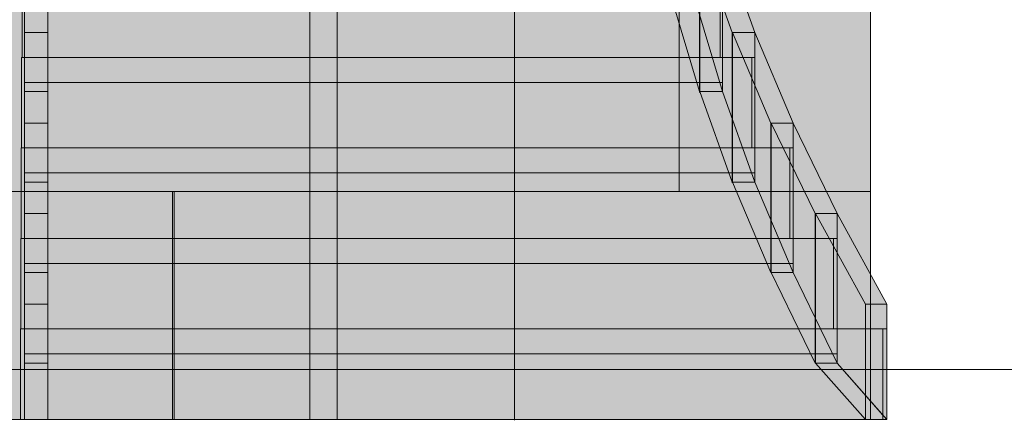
# Model space of a CAD drawing. Header units: millimetres. Extents: x -4049 to 37566, y -9915 to 31440.
# Tile 93 of 234: x 6529 to 8503, y -102 to 702. Entities that reach past the tile are written whole.
import ezdxf

# ---------------------------------------------------------------- set-up
doc = ezdxf.new("R2010")
doc.units = ezdxf.units.MM
doc.linetypes.add('DASHED', pattern=[1.524, 1.27, -0.254])
for name, color, linetype in [('FILL-C_C8B58E', 7, 'Continuous'), ('FILL-C_C9B58E', 7, 'Continuous'), ('FILL-C_CAB68F', 7, 'Continuous'), ('FILL-C_CBB790', 7, 'Continuous'), ('FILL-C_CCB991', 7, 'Continuous'), ('FILL-C_CDB991', 7, 'Continuous'), ('FILL-C_CEBA92', 7, 'Continuous'), ('FILL-C_CFBB93', 7, 'Continuous'), ('FILL-C_D0BC93', 7, 'Continuous'), ('FILL-C_D1BC94', 7, 'Continuous'), ('FILL-C_D4C096', 7, 'Continuous'), ('FILL-C_D4C097', 7, 'Continuous'), ('FILL-C_D5C097', 7, 'Continuous'), ('FILL-C_D7C299', 7, 'Continuous'), ('FILL-C_D8C399', 7, 'Continuous'), ('FILL-C_D9C49A', 7, 'Continuous'), ('FILL-EPS', 7, 'Continuous'), ('FILL-TIMBER', 7, 'Continuous'), ('FILL-WHITE', 7, 'Continuous'), ('LINE-C_2E8C94', 7, 'Continuous'), ('LINE-C_337880', 7, 'Continuous'), ('LINE-INK', 7, 'Continuous'), ('LINE-STEEL-DASH', 7, 'DASHED'), ('LINE-TIMBER_DK', 7, 'Continuous')]:
    doc.layers.add(name, color=color, linetype=linetype)

msp = doc.modelspace()

# ---------------------------------------------------------------- hatches: boundary and pattern name
at = {"layer": 'FILL-C_C8B58E', "true_color": 0xc8b58e}
h = msp.add_hatch(color=43, dxfattribs=at)
h.dxf.hatch_style = 1
h.paths.add_polyline_path([(7837.9, 1041.1), (7838.1, 1039.5), (7892.1, 857.9), (7892.1, 557.9), (7892.3, 556.3), (7892.1, 557.9), (7838.1, 739.5), (7838.1, 1039.5)])
h = msp.add_hatch(color=43, dxfattribs=at)
h.dxf.hatch_style = 1
h.paths.add_polyline_path([(7884, 1039.5), (7938, 857.9), (7938, 807.9), (7938, 557.9), (7884, 739.5), (7884, 757.9)])
at = {"layer": 'FILL-C_C9B58E', "true_color": 0xc9b58e}
h = msp.add_hatch(color=43, dxfattribs=at)
h.dxf.hatch_style = 1
h.paths.add_polyline_path([(6533.3, 807.9), (6538, 807.9), (6538, 626.3), (6533.3, 626.3)])
h = msp.add_hatch(color=43, dxfattribs=at)
h.dxf.hatch_style = 1
h.paths.add_polyline_path([(7933.3, 626.3), (7933.3, 807.9), (7938, 807.9), (7938, 626.3)])
at = {"layer": 'FILL-C_CAB68F', "true_color": 0xcab68f}
h = msp.add_hatch(color=43, dxfattribs=at)
h.dxf.hatch_style = 1
h.paths.add_polyline_path([(7892.4, 859.5), (7892.6, 857.9), (7957.6, 676.3), (7957.6, 376.3), (7957.8, 374.7), (7957.6, 376.3), (7892.6, 557.9), (7892.6, 857.9)])
h = msp.add_hatch(color=43, dxfattribs=at)
h.dxf.hatch_style = 1
h.paths.add_polyline_path([(7938, 857.9), (8003, 676.3), (8003, 626.3), (8003, 376.3), (7938, 557.9), (7938, 576.3)])
at = {"layer": 'FILL-C_CBB790', "true_color": 0xcbb790}
h = msp.add_hatch(color=43, dxfattribs=at)
h.dxf.hatch_style = 1
h.paths.add_polyline_path([(6532.4, 626.3), (6538, 626.3), (6538, 444.7), (6532.4, 444.7)])
h = msp.add_hatch(color=43, dxfattribs=at)
h.dxf.hatch_style = 1
h.paths.add_polyline_path([(7997.4, 444.7), (7997.4, 626.3), (8003, 626.3), (8003, 444.7)])
at = {"layer": 'FILL-C_CCB991', "true_color": 0xccb991}
h = msp.add_hatch(color=253, dxfattribs=at)
h.dxf.hatch_style = 1
h.paths.add_polyline_path([(7958.3, 676.3), (8035.3, 494.7), (8035.3, 194.7), (7958.3, 376.3)])
h = msp.add_hatch(color=253, dxfattribs=at)
h.dxf.hatch_style = 1
h.paths.add_polyline_path([(8003, 376.3), (8003, 376.3), (8003, 394.7), (8003, 676.3), (8080, 494.7), (8080, 494.7), (8080, 444.7), (8080, 194.7)])
h = msp.add_hatch(color=253, dxfattribs=at)
h.dxf.hatch_style = 1
h.paths.add_polyline_path([(6538, -100), (6538, 13.2), (6585, 13.2), (6585, -100)])
at = {"layer": 'FILL-C_CDB991', "true_color": 0xcdb991}
h = msp.add_hatch(color=43, dxfattribs=at)
h.dxf.hatch_style = 1
h.paths.add_polyline_path([(6531.6, 444.7), (6538, 444.7), (6538, 263.2), (6531.6, 263.2)])
h = msp.add_hatch(color=43, dxfattribs=at)
h.dxf.hatch_style = 1
h.paths.add_polyline_path([(8073.6, 263.2), (8073.6, 444.7), (8080, 444.7), (8080, 263.2)])
at = {"layer": 'FILL-C_CEBA92', "true_color": 0xceba92}
h = msp.add_hatch(color=253, dxfattribs=at)
h.dxf.hatch_style = 1
h.paths.add_polyline_path([(8036, 494.7), (8124, 313.2), (8124, 13.2), (8036, 194.7)])
h = msp.add_hatch(color=253, dxfattribs=at)
h.dxf.hatch_style = 1
h.paths.add_polyline_path([(8080, 194.7), (8080, 213.2), (8080, 494.7), (8168, 313.2), (8168, 263.2), (8168, 13.2)])
at = {"layer": 'FILL-C_CFBB93', "true_color": 0xcfbb93}
h = msp.add_hatch(color=253, dxfattribs=at)
h.dxf.hatch_style = 1
h.paths.add_polyline_path([(6530.8, 263.2), (6538, 263.2), (6538, 81.6), (6530.8, 81.6)])
h = msp.add_hatch(color=253, dxfattribs=at)
h.dxf.hatch_style = 1
h.paths.add_polyline_path([(8160.8, 81.6), (8160.8, 263.2), (8168, 263.2), (8168, 81.6)])
at = {"layer": 'FILL-C_D0BC93', "true_color": 0xd0bc93}
h = msp.add_hatch(color=253, dxfattribs=at)
h.dxf.hatch_style = 1
h.paths.add_polyline_path([(8168, 13.2), (8268, -100), (8224.9, -100), (8124.9, 13.2)])
at = {"layer": 'FILL-C_D1BC94', "true_color": 0xd1bc94}
h = msp.add_hatch(color=253, dxfattribs=at)
h.dxf.hatch_style = 1
h.paths.add_polyline_path([(8124.9, 313.2), (8224.9, 131.6), (8224.9, -100), (8124.9, 13.2)])
h = msp.add_hatch(color=253, dxfattribs=at)
h.dxf.hatch_style = 1
h.paths.add_polyline_path([(8168, 13.2), (8168, 31.6), (8168, 313.2), (8268, 131.6), (8268, 81.6), (8268, -100), (8260.1, -100), (8260.1, -91.1)])
h = msp.add_hatch(color=253, dxfattribs=at)
h.dxf.hatch_style = 1
h.paths.add_polyline_path([(6530.1, 81.6), (6538, 81.6), (6538, -100), (6530.1, -100)])
at = {"layer": 'FILL-C_D4C096', "true_color": 0xd4c096}
h = msp.add_hatch(color=9, dxfattribs=at)
h.dxf.hatch_style = 1
h.paths.add_polyline_path([(6538, 494.7), (6585, 494.7), (6585, 313.2), (6538, 313.2), (6538, 494.7)])
h = msp.add_hatch(color=9, dxfattribs=at)
h.dxf.hatch_style = 1
h.paths.add_polyline_path([(6538, 313.2), (6585, 313.2), (6585, 131.6), (6538, 131.6), (6538, 313.2)])
h = msp.add_hatch(color=9, dxfattribs=at)
h.dxf.hatch_style = 1
h.paths.add_polyline_path([(6538, 13.2), (6538, 194.7), (6585, 194.7), (6585, 13.2)])
at = {"layer": 'FILL-C_D4C097', "true_color": 0xd4c097}
h = msp.add_hatch(color=9, dxfattribs=at)
h.dxf.hatch_style = 1
h.paths.add_polyline_path([(6538, 857.9), (6585, 857.9), (6585, 676.3), (6538, 676.3)])
h = msp.add_hatch(color=9, dxfattribs=at)
h.dxf.hatch_style = 1
h.paths.add_polyline_path([(6538, 676.3), (6585, 676.3), (6585, 494.7), (6538, 494.7)])
h = msp.add_hatch(color=9, dxfattribs=at)
h.dxf.hatch_style = 1
h.paths.add_polyline_path([(6538, 376.3), (6538, 557.9), (6585, 557.9), (6585, 376.3)])
h = msp.add_hatch(color=9, dxfattribs=at)
h.dxf.hatch_style = 1
h.paths.add_polyline_path([(6538, 194.7), (6538, 376.3), (6585, 376.3), (6585, 194.7)])
at = {"layer": 'FILL-C_D5C097', "true_color": 0xd5c097}
h = msp.add_hatch(color=9, dxfattribs=at)
h.dxf.hatch_style = 1
h.paths.add_polyline_path([(6538, 557.9), (6538, 739.5), (6585, 739.5), (6585, 557.9)])
at = {"layer": 'FILL-C_D7C299', "true_color": 0xd7c299}
h = msp.add_hatch(color=9, dxfattribs=at)
h.dxf.hatch_style = 1
h.paths.add_polyline_path([(8168, 313.2), (8268, 131.6), (8224.9, 131.6), (8124.9, 313.2)])
at = {"layer": 'FILL-C_D8C399', "true_color": 0xd8c399}
h = msp.add_hatch(color=9, dxfattribs=at)
h.dxf.hatch_style = 1
h.paths.add_polyline_path([(8003, 676.3), (8080, 494.7), (8035.3, 494.7), (7958.3, 676.3)])
h = msp.add_hatch(color=9, dxfattribs=at)
h.dxf.hatch_style = 1
h.paths.add_polyline_path([(8080, 494.7), (8168, 313.2), (8124, 313.2), (8036, 494.7)])
h = msp.add_hatch(color=9, dxfattribs=at)
h.dxf.hatch_style = 1
h.paths.add_polyline_path([(8003, 376.3), (8080, 194.7), (8035.3, 194.7), (7958.3, 376.3)])
h = msp.add_hatch(color=9, dxfattribs=at)
h.dxf.hatch_style = 1
h.paths.add_polyline_path([(8080, 194.7), (8168, 13.2), (8124, 13.2), (8036, 194.7)])
at = {"layer": 'FILL-C_D9C49A', "true_color": 0xd9c49a}
h = msp.add_hatch(color=9, dxfattribs=at)
h.dxf.hatch_style = 1
h.paths.add_polyline_path([(7938, 857.9), (8003, 676.3), (7957.6, 676.3), (7892.6, 857.9)])
h = msp.add_hatch(color=9, dxfattribs=at)
h.dxf.hatch_style = 1
h.paths.add_polyline_path([(7884, 739.5), (7938, 557.9), (7892.1, 557.9), (7838.1, 739.5)])
h = msp.add_hatch(color=9, dxfattribs=at)
h.dxf.hatch_style = 1
h.paths.add_polyline_path([(7938, 557.9), (8003, 376.3), (7957.6, 376.3), (7892.6, 557.9)])
at = {"layer": 'FILL-EPS', "true_color": 0xccffff}
h = msp.add_hatch(color=7, dxfattribs=at)
h.dxf.hatch_style = 1
h.paths.add_polyline_path([(5153.1, 3557.6), (7165.4, 3557.6), (7165.4, -100), (5153.1, -100)])
h.paths.add_polyline_path([(6501.3, 725), (6501.3, 2825), (5816.2, 2825), (5816.2, 725)], flags=0)
h = msp.add_hatch(color=7, dxfattribs=at)
h.dxf.hatch_style = 1
h.paths.add_polyline_path([(5153.1, -100), (5153.1, 3557.6), (7165.4, 3557.6), (7165.4, -100)])
h.paths.add_polyline_path([(6501.3, 725), (6501.3, 2825), (5816.2, 2825), (5816.2, 725)], flags=0)
h = msp.add_hatch(color=7, dxfattribs=at)
h.dxf.hatch_style = 1
h.paths.add_polyline_path([(6508.8, 3557.6), (7261, 3557.6), (7261, 3498.7), (11696, 3498.7), (11696, 3557.6), (12447.2, 3557.6), (12447.2, -100), (11846, -100), (11846, 2825.5), (7110.5, 2825.5), (7110.5, -100), (6508.8, -100)])
h = msp.add_hatch(color=7, dxfattribs=at)
h.dxf.hatch_style = 1
h.paths.add_polyline_path([(7165.4, 3557.6), (7165, 3559.1), (7165, 3559.1), (7165.2, 3559.2), (7165.3, 3559.2), (7165.4, 3557.6), (7521, 3557.6), (7521.3, 3557.6), (7521.3, 3351.3), (7271.3, 3351.3), (7271.3, 3198.7), (7521, 3198.7), (7521.3, 3198.7), (7521.3, -100), (7521.3, -100), (7521.3, -100), (7521.3, -101.6), (7521.2, -101.6), (7521.2, -101.6), (7521.1, -101.6), (7521, -100), (7165.4, -100)])
h = msp.add_hatch(color=7, dxfattribs=at)
h.dxf.hatch_style = 1
h.paths.add_polyline_path([(7165.4, 3557.6), (7521, 3557.6), (7521, 3351.3), (7521, 3351.3), (7521, -100), (7165.4, -100)])
h = msp.add_hatch(color=7, dxfattribs=at)
h.dxf.hatch_style = 1
h.paths.add_polyline_path([(7165.4, 3557.6), (7521, 3557.6), (7521, 3198.8), (7521, 3198.7), (7521, -100), (7521, -100), (7165.4, -100)])
h.paths.add_polyline_path([(7521, 3198.7), (7521, 3351.3), (7271.3, 3351.3), (7271.3, 3198.7)], flags=0)
h = msp.add_hatch(color=7, dxfattribs=at)
h.dxf.hatch_style = 1
h.paths.add_polyline_path([(7165.4, 3557.6), (7521, 3557.6), (7521, 3351.3), (7271.3, 3351.3), (7271.3, 3198.7), (7521, 3198.7), (7521, -100), (7165.4, -100), (7165.4, 3557.6)])
h = msp.add_hatch(color=7, dxfattribs=at)
h.dxf.hatch_style = 1
h.paths.add_polyline_path([(7165.4, 3557.6), (7521, 3557.6), (7521, 3351.3), (7271.3, 3351.3), (7271.3, 3198.7), (7521, 3198.7), (7521, -100), (7165.4, -100)])
h = msp.add_hatch(color=7, dxfattribs=at)
h.dxf.hatch_style = 1
h.paths.add_polyline_path([(7165.4, -100), (7165.4, 3557.6), (7521.3, 3557.6), (7521.3, -100)])
h = msp.add_hatch(color=7, dxfattribs=at)
h.dxf.hatch_style = 1
h.paths.add_polyline_path([(7521.3, -100), (7521.3, 3557.6), (11434.7, 3557.6), (11434.7, -100), (10720.2, -100), (10720.2, 2900), (8235.2, 2900), (8235.2, -100)])
h = msp.add_hatch(color=7, dxfattribs=at)
h.dxf.hatch_style = 1
h.paths.add_polyline_path([(6508.8, 3198.7), (12447.2, 3198.7), (12447.2, -100), (11846, -100), (11846, 2825.5), (7110.5, 2825.5), (7110.5, -100), (6508.8, -100)])
h = msp.add_hatch(color=7, dxfattribs=at)
h.dxf.hatch_style = 1
h.paths.add_polyline_path([(7521.3, 3198.7), (11434.7, 3198.7), (11434.7, -100), (10720.2, -100), (10720.2, 2900), (8235.2, 2900), (8235.2, -100), (7521.3, -100)])
at = {"layer": 'FILL-TIMBER', "true_color": 0xecd5a7}
h = msp.add_hatch(color=41, dxfattribs=at)
h.dxf.hatch_style = 1
h.paths.add_polyline_path([(7892.1, 557.9), (7892.1, 857.9), (7938, 857.9), (7938, 557.9)])
h = msp.add_hatch(color=41, dxfattribs=at)
h.dxf.hatch_style = 1
h.paths.add_polyline_path([(7892.6, 857.9), (7938, 857.9), (7938, 557.9), (7892.6, 557.9)])
h = msp.add_hatch(color=41, dxfattribs=at)
h.dxf.hatch_style = 1
h.paths.add_polyline_path([(6533.3, 807.9), (7933.3, 807.9), (7933.3, 626.3), (6533.3, 626.3)])
h = msp.add_hatch(color=41, dxfattribs=at)
h.dxf.hatch_style = 1
h.paths.add_polyline_path([(6538, 626.3), (6538, 757.9), (6538, 807.9), (7938, 807.9), (7938, 576.3), (6538, 576.3)])
h = msp.add_hatch(color=41, dxfattribs=at)
h.dxf.hatch_style = 1
h.paths.add_polyline_path([(7957.6, 376.3), (7957.6, 676.3), (8003, 676.3), (8003, 376.3)])
at = {"layer": 'FILL-TIMBER', "true_color": 0xebd4a7}
h = msp.add_hatch(color=41, dxfattribs=at)
h.dxf.hatch_style = 1
h.paths.add_polyline_path([(7958.3, 676.3), (8003, 676.3), (8003, 376.3), (7958.3, 376.3)])
h = msp.add_hatch(color=41, dxfattribs=at)
h.dxf.hatch_style = 1
h.paths.add_polyline_path([(6532.4, 626.3), (7997.4, 626.3), (7997.4, 444.7), (6532.4, 444.7)])
h = msp.add_hatch(color=41, dxfattribs=at)
h.dxf.hatch_style = 1
h.paths.add_polyline_path([(6538, 444.7), (6538, 576.3), (6538, 626.3), (8003, 626.3), (8003, 394.7), (6538, 394.7)])
h = msp.add_hatch(color=41, dxfattribs=at)
h.dxf.hatch_style = 1
h.paths.add_polyline_path([(8035.3, 194.7), (8035.3, 494.7), (8080, 494.7), (8080, 194.7)])
at = {"layer": 'FILL-TIMBER', "true_color": 0xead4a6}
h = msp.add_hatch(color=41, dxfattribs=at)
h.dxf.hatch_style = 1
h.paths.add_polyline_path([(8036, 494.7), (8080, 494.7), (8080, 194.7), (8036, 194.7)])
at = {"layer": 'FILL-TIMBER', "true_color": 0xebd4a7}
h = msp.add_hatch(color=41, dxfattribs=at)
h.dxf.hatch_style = 1
h.paths.add_polyline_path([(6531.6, 444.7), (8073.6, 444.7), (8073.6, 263.2), (6531.6, 263.2)])
h = msp.add_hatch(color=41, dxfattribs=at)
h.dxf.hatch_style = 1
h.paths.add_polyline_path([(6538, 263.2), (6538, 394.7), (6538, 444.7), (8080, 444.7), (8080, 213.2), (6538, 213.2)])
at = {"layer": 'FILL-TIMBER', "true_color": 0xead4a6}
h = msp.add_hatch(color=41, dxfattribs=at)
h.dxf.hatch_style = 1
h.paths.add_polyline_path([(8124, 13.2), (8124, 313.2), (8168, 313.2), (8168, 13.2)])
at = {"layer": 'FILL-TIMBER', "true_color": 0xe9d3a6}
h = msp.add_hatch(color=41, dxfattribs=at)
h.dxf.hatch_style = 1
h.paths.add_polyline_path([(8124.9, 313.2), (8168, 313.2), (8168, 13.2), (8124.9, 13.2)])
at = {"layer": 'FILL-TIMBER', "true_color": 0xead3a6}
h = msp.add_hatch(color=41, dxfattribs=at)
h.dxf.hatch_style = 1
h.paths.add_polyline_path([(6530.8, 263.2), (8160.8, 263.2), (8160.8, 81.6), (6530.8, 81.6)])
h = msp.add_hatch(color=41, dxfattribs=at)
h.dxf.hatch_style = 1
h.paths.add_polyline_path([(6538, 81.6), (6538, 213.2), (6538, 263.2), (8168, 263.2), (8168, 31.6), (6538, 31.6)])
at = {"layer": 'FILL-TIMBER', "true_color": 0xedd6a8}
h = msp.add_hatch(color=41, dxfattribs=at)
h.dxf.hatch_style = 1
h.paths.add_polyline_path([(6538, -100), (6538, 131.6), (6585, 131.6), (6585, -100)])
at = {"layer": 'FILL-TIMBER', "true_color": 0xe9d3a6}
h = msp.add_hatch(color=41, dxfattribs=at)
h.dxf.hatch_style = 1
h.paths.add_polyline_path([(8224.9, -100), (8224.9, 131.6), (8268, 131.6), (8268, -100)])
h = msp.add_hatch(color=41, dxfattribs=at)
h.dxf.hatch_style = 1
h.paths.add_polyline_path([(6530.1, 81.6), (8260.1, 81.6), (8260.1, -100), (6530.1, -100)])
h = msp.add_hatch(color=41, dxfattribs=at)
h.dxf.hatch_style = 1
h.paths.add_polyline_path([(6538, -100), (6538, 31.6), (6538, 81.6), (8268, 81.6), (8268, -100)])
at = {"layer": 'FILL-WHITE', "true_color": 0xffffff}
h = msp.add_hatch(color=7, dxfattribs=at)
h.dxf.hatch_style = 1
h.paths.add_polyline_path([(8235, 2900), (10720, 2900), (10720, 2825.5), (8235.2, 2825.5), (8235.2, -100), (8235, -100)])
h = msp.add_hatch(color=7, dxfattribs=at)
h.dxf.hatch_style = 1
h.paths.add_polyline_path([(10720, 2900), (10720, 2825.5), (8235.2, 2825.5), (8235.2, -100), (8235, -100), (8235, 2900)])
h = msp.add_hatch(color=7, dxfattribs=at)
h.dxf.hatch_style = 1
h.paths.add_polyline_path([(10720, 2900), (10720, 2825.5), (8235.2, 2825.5), (8235.2, -100), (8235, -100), (8235, 2900)])

# ---------------------------------------------------------------- linework, layer by layer
at = {"layer": 'LINE-C_2E8C94', "lineweight": 5}
for points in [[(5153.1, 3557.6), (7165.4, 3557.6), (7165.4, -100), (5153.1, -100)], [(5153.1, -100), (5153.1, 3557.6), (7165.4, 3557.6), (7165.4, -100)], [(6508.8, 3557.6), (7261, 3557.6), (7261, 3498.7), (11696, 3498.7), (11696, 3557.6), (12447.2, 3557.6), (12447.2, -100), (11846, -100), (11846, 2825.5), (7110.5, 2825.5), (7110.5, -100), (6508.8, -100)], [(7165.4, 3557.6), (7165, 3559.1), (7165, 3559.1), (7165.2, 3559.2), (7165.3, 3559.2), (7165.4, 3557.6), (7521, 3557.6), (7521.3, 3557.6), (7521.3, 3351.3), (7271.3, 3351.3), (7271.3, 3198.7), (7521, 3198.7), (7521.3, 3198.7), (7521.3, -100), (7521.3, -100), (7521.3, -100), (7521.3, -101.6), (7521.2, -101.6), (7521.2, -101.6), (7521.1, -101.6), (7521, -100), (7165.4, -100), (7165.4, 3557.6)], [(7165.4, 3557.6), (7165.4, 3557.6), (7165.4, 3557.6), (7521, 3557.6), (7521, 3351.3), (7521, 3351.3), (7521, -100), (7521, -100), (7521, -100), (7521, -100), (7165.4, -100), (7165.4, 3557.6)], [(7165.4, 3557.6), (7521, 3557.6), (7521, 3198.8), (7521, 3198.7), (7521, -100), (7521, -100), (7165.4, -100)], [(7165.4, 3557.6), (7521, 3557.6), (7521, 3351.3), (7271.3, 3351.3), (7271.3, 3198.7), (7521, 3198.7), (7521, -100), (7521, -100), (7521, -100), (7521, -100), (7165.4, -100), (7165.4, -100), (7165.4, 3557.6), (7165.4, 3557.6), (7165.4, 3557.6)], [(7165.4, 3557.6), (7521, 3557.6), (7521, 3351.3), (7271.3, 3351.3), (7271.3, 3198.7), (7521, 3198.7), (7521, -100), (7165.4, -100)], [(7165.4, -100), (7165.4, 3557.6), (7521.3, 3557.6), (7521.3, -100)], [(7521.3, -100), (7521.3, 3557.6), (11434.7, 3557.6), (11434.7, -100), (10720.2, -100), (10720.2, 2900), (8235.2, 2900), (8235.2, -100)], [(6508.8, 3198.7), (6508.8, 3198.7), (12447.2, 3198.7), (12447.2, -100), (11846, -100), (11846, 2825.5), (7110.5, 2825.5), (7110.5, -100), (6508.8, -100), (6508.8, -100), (6508.8, -100), (6508.8, -100), (6508.8, 3198.7)], [(7521.3, 3198.7), (11434.7, 3198.7), (11434.7, -100), (10720.2, -100), (10720.2, 2900), (8235.2, 2900), (8235.2, -100), (7521.3, -100)]]:
    msp.add_lwpolyline(points, close=True, dxfattribs=at)
at = {"layer": 'LINE-C_337880', "lineweight": 5}
for p, q in [((7851.2, 357.2), (7851.2, 814.4)), ((7851.2, 357.2), (7851.2, 814.4)), ((6428.8, 357.2), (6835.2, 357.2)), ((6428.8, 357.2), (6835.2, 357.2)), ((6509.8, 357.2), (6838.7, 357.2)), ((6509.8, 357.2), (6838.7, 357.2)), ((6835.2, -99), (6835.2, 357.2)), ((6835.2, 357.2), (7164.4, 357.2)), ((6835.2, -99), (6835.2, 357.2)), ((6835.2, 357.2), (7164.4, 357.2)), ((6838.7, -99), (6838.7, 357.2)), ((6838.7, 357.2), (7109.5, 357.2)), ((6838.7, -99), (6838.7, 357.2)), ((6838.7, 357.2), (7109.5, 357.2)), ((7166.4, 357.2), (7520, 357.2)), ((7166.4, 357.2), (7520, 357.2)), ((7166.4, 357.2), (7520, 357.2)), ((7166.4, 357.2), (7520, 357.2)), ((7166.4, 357.2), (7520.3, 357.2)), ((7166.4, 357.2), (7520.3, 357.2)), ((7522.3, 357.2), (7851.2, 357.2)), ((7522.3, 357.2), (7851.2, 357.2)), ((7851.2, 357.2), (8234.3, 357.2)), ((7851.2, 357.2), (8234.3, 357.2))]:
    msp.add_line(p, q, dxfattribs=at)
at = {"layer": 'LINE-INK', "lineweight": 5}
msp.add_lwpolyline([(10720, 2900), (10720, 2825.5), (8235.2, 2825.5), (8235.2, -100), (8235, -100), (8235, 2900)], close=True, dxfattribs=at)
msp.add_lwpolyline([(10720, 2900), (10720, 2825.5), (8235.2, 2825.5), (8235.2, -100), (8235, -100), (8235, 2900)], close=True, dxfattribs=at)
at = {"layer": 'LINE-STEEL-DASH', "lineweight": 5}
msp.add_line((-1020.6, 0), (34152.1, 0), dxfattribs=at)
at = {"layer": 'LINE-TIMBER_DK', "lineweight": 5}
for points in [[(7837.9, 1041.1), (7838.1, 1039.5), (7892.1, 857.9), (7892.1, 557.9), (7892.3, 556.3), (7892.1, 557.9), (7838.1, 739.5), (7838.1, 1039.5)], [(7884, 1039.5), (7938, 857.9), (7938, 807.9), (7938, 557.9), (7884, 739.5), (7884, 757.9)], [(6538, 857.9), (6585, 857.9), (6585, 676.3), (6538, 676.3)], [(7892.1, 557.9), (7892.1, 557.9), (7892.1, 857.9), (7938, 857.9), (7938, 857.9), (7938, 557.9)], [(7892.4, 859.5), (7892.4, 859.5), (7892.6, 857.9), (7957.6, 676.3), (7957.6, 376.3), (7957.8, 374.7), (7957.8, 374.7), (7957.6, 376.3), (7892.6, 557.9), (7892.6, 857.9)], [(7892.6, 857.9), (7938, 857.9), (7938, 557.9), (7938, 557.9), (7892.6, 557.9), (7892.6, 857.9)], [(7938, 857.9), (7938, 857.9), (7938, 857.9), (8003, 676.3), (7957.6, 676.3), (7957.6, 676.3), (7957.6, 676.3), (7957.6, 676.3), (7892.6, 857.9), (7938, 857.9)], [(7938, 857.9), (8003, 676.3), (8003, 676.3), (8003, 676.3), (8003, 676.3), (8003, 626.3), (8003, 626.3), (8003, 376.3), (7938, 557.9), (7938, 557.9), (7938, 557.9), (7938, 557.9), (7938, 576.3), (7938, 576.3)], [(6533.3, 807.9), (7933.3, 807.9), (7933.3, 626.3), (6533.3, 626.3)], [(6533.3, 807.9), (6538, 807.9), (6538, 626.3), (6538, 626.3), (6533.3, 626.3), (6533.3, 807.9)], [(6538, 626.3), (6538, 757.9), (6538, 757.9), (6538, 807.9), (7938, 807.9), (7938, 576.3), (6538, 576.3)], [(7933.3, 626.3), (7933.3, 626.3), (7933.3, 807.9), (7938, 807.9), (7938, 807.9), (7938, 626.3)], [(6538, 557.9), (6538, 739.5), (6585, 739.5), (6585, 557.9)], [(7884, 739.5), (7938, 557.9), (7892.1, 557.9), (7838.1, 739.5)], [(6538, 676.3), (6585, 676.3), (6585, 494.7), (6585, 494.7), (6585, 494.7), (6538, 494.7)], [(7957.6, 376.3), (7957.6, 376.3), (7957.6, 676.3), (8003, 676.3), (8003, 676.3), (8003, 376.3)], [(7958.3, 676.3), (8003, 676.3), (8003, 376.3), (7958.3, 376.3)], [(8003, 676.3), (8080, 494.7), (8035.3, 494.7), (7958.3, 676.3)], [(7958.3, 676.3), (8035.3, 494.7), (8035.3, 194.7), (7958.3, 376.3)], [(8003, 376.3), (8003, 376.3), (8003, 376.3), (8003, 376.3), (8003, 394.7), (8003, 394.7), (8003, 676.3), (8080, 494.7), (8080, 494.7), (8080, 494.7), (8080, 494.7), (8080, 444.7), (8080, 444.7), (8080, 194.7)], [(6532.4, 626.3), (7997.4, 626.3), (7997.4, 444.7), (6532.4, 444.7)], [(6532.4, 626.3), (6538, 626.3), (6538, 444.7), (6532.4, 444.7)], [(6538, 444.7), (6538, 576.3), (6538, 626.3), (8003, 626.3), (8003, 394.7), (6538, 394.7)], [(7997.4, 444.7), (7997.4, 626.3), (8003, 626.3), (8003, 444.7)], [(6538, 376.3), (6538, 376.3), (6538, 376.3), (6538, 557.9), (6585, 557.9), (6585, 376.3)], [(7938, 557.9), (7938, 557.9), (7938, 557.9), (8003, 376.3), (7957.6, 376.3), (7957.6, 376.3), (7957.6, 376.3), (7892.6, 557.9), (7938, 557.9)], [(6538, 494.7), (6538, 494.7), (6585, 494.7), (6585, 313.2), (6585, 313.2), (6585, 313.2), (6585, 313.2), (6538, 313.2), (6538, 494.7), (6538, 494.7)], [(8035.3, 194.7), (8035.3, 494.7), (8080, 494.7), (8080, 194.7)], [(8036, 494.7), (8080, 494.7), (8080, 194.7), (8080, 194.7), (8036, 194.7), (8036, 494.7)], [(8080, 494.7), (8080, 494.7), (8080, 494.7), (8168, 313.2), (8124, 313.2), (8124, 313.2), (8124, 313.2), (8124, 313.2), (8036, 494.7), (8080, 494.7)], [(8036, 494.7), (8124, 313.2), (8124, 13.2), (8036, 194.7)], [(8080, 194.7), (8080, 194.7), (8080, 194.7), (8080, 194.7), (8080, 213.2), (8080, 213.2), (8080, 494.7), (8168, 313.2), (8168, 313.2), (8168, 313.2), (8168, 313.2), (8168, 263.2), (8168, 263.2), (8168, 13.2)], [(6531.6, 444.7), (6531.6, 444.7), (8073.6, 444.7), (8073.6, 263.2), (8073.6, 263.2), (8073.6, 263.2), (6531.6, 263.2), (6531.6, 444.7)], [(6531.6, 444.7), (6538, 444.7), (6538, 263.2), (6531.6, 263.2)], [(6538, 263.2), (6538, 394.7), (6538, 444.7), (8080, 444.7), (8080, 213.2), (6538, 213.2)], [(8073.6, 263.2), (8073.6, 444.7), (8080, 444.7), (8080, 263.2)], [(6538, 194.7), (6538, 194.7), (6538, 376.3), (6585, 376.3), (6585, 376.3), (6585, 376.3), (6585, 194.7)], [(8003, 376.3), (8080, 194.7), (8035.3, 194.7), (7958.3, 376.3)], [(6538, 313.2), (6585, 313.2), (6585, 131.6), (6585, 131.6), (6538, 131.6), (6538, 313.2), (6538, 313.2)], [(8124, 13.2), (8124, 13.2), (8124, 313.2), (8168, 313.2), (8168, 313.2), (8168, 13.2)], [(8124.9, 313.2), (8168, 313.2), (8168, 13.2), (8168, 13.2), (8124.9, 13.2), (8124.9, 313.2)], [(8168, 313.2), (8268, 131.6), (8224.9, 131.6), (8124.9, 313.2)], [(8124.9, 313.2), (8224.9, 131.6), (8224.9, -100), (8124.9, 13.2)], [(8168, 13.2), (8168, 31.6), (8168, 313.2), (8268, 131.6), (8268, 81.6), (8268, -100), (8260.1, -100), (8260.1, -91.1)], [(6530.8, 263.2), (8160.8, 263.2), (8160.8, 81.6), (6530.8, 81.6)], [(6530.8, 263.2), (6538, 263.2), (6538, 81.6), (6538, 81.6), (6530.8, 81.6), (6530.8, 263.2)], [(6538, 81.6), (6538, 213.2), (6538, 213.2), (6538, 213.2), (6538, 263.2), (8168, 263.2), (8168, 31.6), (6538, 31.6)], [(8160.8, 81.6), (8160.8, 81.6), (8160.8, 263.2), (8168, 263.2), (8168, 263.2), (8168, 81.6)], [(6538, 13.2), (6538, 13.2), (6538, 13.2), (6538, 194.7), (6585, 194.7), (6585, 194.7), (6585, 194.7), (6585, 194.7), (6585, 13.2), (6538, 13.2)], [(8080, 194.7), (8080, 194.7), (8080, 194.7), (8168, 13.2), (8124, 13.2), (8124, 13.2), (8124, 13.2), (8124, 13.2), (8036, 194.7), (8080, 194.7)], [(6538, -100), (6538, -100), (6538, -100), (6538, 131.6), (6585, 131.6), (6585, 131.6), (6585, 131.6), (6585, 131.6), (6585, -100), (6538, -100)], [(8224.9, -100), (8224.9, -100), (8224.9, -100), (8224.9, 131.6), (8268, 131.6), (8268, 131.6), (8268, 131.6), (8268, 131.6), (8268, -100), (8224.9, -100)], [(6530.1, 81.6), (8260.1, 81.6), (8260.1, -100), (6530.1, -100)], [(6530.1, 81.6), (6538, 81.6), (6538, -100), (6530.1, -100)], [(6538, -100), (6538, 31.6), (6538, 31.6), (6538, 81.6), (8268, 81.6), (8268, -100)], [(6538, -100), (6538, 13.2), (6585, 13.2), (6585, -100)], [(8168, 13.2), (8168, 13.2), (8268, -100), (8224.9, -100), (8124.9, 13.2)]]:
    msp.add_lwpolyline(points, close=True, dxfattribs=at)

doc.saveas('drawing.dxf')
